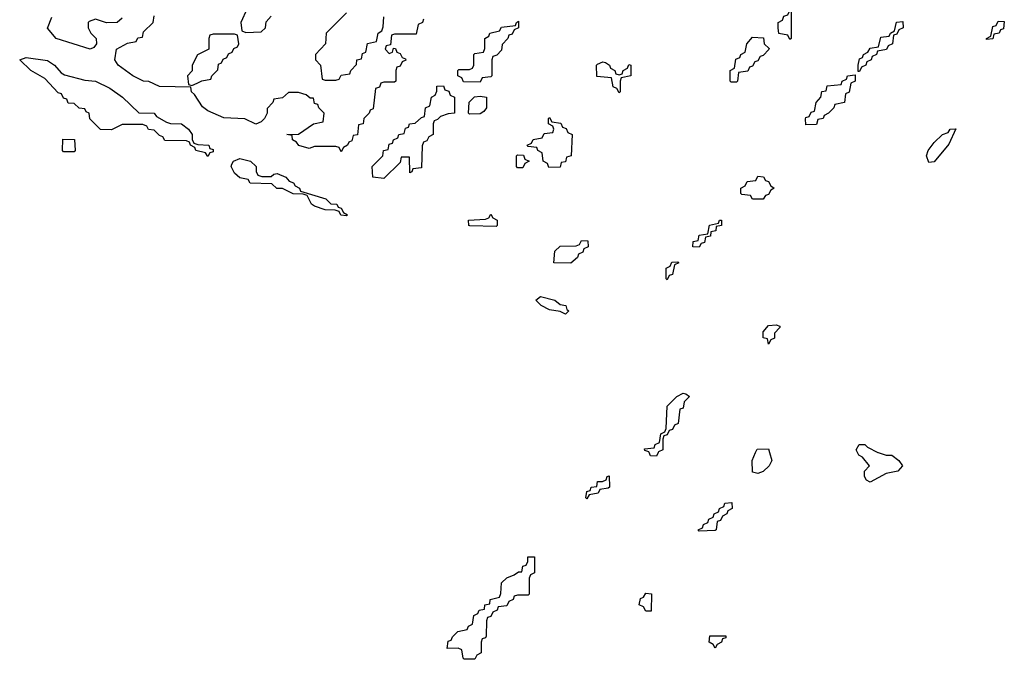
# Model space of a CAD drawing. Header units: inches. Extents: x 2710028 to 2964570, y 496606 to 722708.
# Tile 151 of 228: x 2840986 to 2844673, y 689226 to 691620. Entities that reach past the tile are written whole.
import ezdxf

# ---------------------------------------------------------------- set-up
doc = ezdxf.new("R2010")
doc.units = ezdxf.units.IN
doc.header["$MEASUREMENT"] = 0
doc.layers.add('C8648', color=7, linetype='Continuous')
doc.layers.add('C8649', color=7, linetype='Continuous')

msp = doc.modelspace()

# ---------------------------------------------------------------- linework, layer by layer
at = {"layer": 'C8648', "color": 6}
for points in [[(2843377, 690000), (2843370, 689986), (2843347.3, 689987.3), (2843342.7, 690000)], [(2843793.8, 690000), (2843802, 689970), (2843792, 689950), (2843770, 689928.7), (2843750, 689922), (2843730, 689926), (2843728, 689970), (2843741.6, 690000)], [(2844199.3, 690000), (2844199.8, 689999.8), (2844230.5, 689990.5), (2844251, 689990), (2844278, 689970), (2844292, 689950), (2844274, 689930), (2844230, 689922), (2844170, 689889), (2844156.4, 689896.4), (2844149, 689910), (2844149.2, 689930.8), (2844168, 689950), (2844142, 689982), (2844128, 689990), (2844123, 690000)]]:
    msp.add_lwpolyline(points, dxfattribs=at)
for points in [[(2843110, 689826), (2843106, 689830), (2843110, 689854), (2843122, 689858), (2843126, 689870), (2843147.3, 689872.7), (2843150, 689891.3), (2843168, 689892), (2843182, 689898), (2843186, 689910), (2843192.7, 689912.7), (2843194, 689870), (2843190, 689866), (2843158, 689862), (2843151.6, 689848.4), (2843118, 689842)], [(2843530, 689706), (2843526, 689710), (2843542, 689718), (2843546, 689730), (2843562, 689738), (2843566, 689750), (2843582, 689758), (2843586, 689770), (2843602, 689778), (2843606, 689790), (2843622, 689798), (2843626, 689810), (2843652.7, 689812.7), (2843654, 689790), (2843638, 689782), (2843634, 689770), (2843618, 689762), (2843610, 689746), (2843598, 689742), (2843594, 689710), (2843590, 689708)], [(2842650, 689226), (2842646, 689230), (2842642, 689262), (2842627.3, 689267.3), (2842586, 689266), (2842590, 689294), (2842602, 689298), (2842606, 689310), (2842626, 689330), (2842662, 689338), (2842666, 689350), (2842682, 689358), (2842686, 689390), (2842702, 689398), (2842706, 689410), (2842726, 689414), (2842728, 689430), (2842746, 689434), (2842748, 689450), (2842782, 689458), (2842787.3, 689472.7), (2842790, 689512), (2842810, 689531.3), (2842838, 689542), (2842854, 689554), (2842866, 689554), (2842870, 689574), (2842882, 689578), (2842888, 689592), (2842888.7, 689610), (2842914, 689610), (2842914, 689550), (2842898, 689542), (2842894, 689530), (2842894, 689470), (2842890, 689466), (2842850, 689466), (2842838, 689462), (2842834, 689450), (2842818, 689442), (2842810, 689426), (2842778, 689422), (2842774, 689410), (2842758, 689402), (2842750, 689386), (2842738, 689382), (2842734, 689370), (2842732.7, 689312.7), (2842730, 689306), (2842718, 689302), (2842714, 689290), (2842714, 689250), (2842698, 689242), (2842690, 689226)], [(2843330, 689406), (2843322, 689422), (2843306, 689430), (2843310, 689454), (2843322, 689458), (2843330, 689474), (2843351.6, 689471.6), (2843350, 689406)], [(2843590, 689268), (2843582, 689282), (2843568, 689290), (2843570, 689314), (2843630, 689314), (2843630, 689306), (2843618, 689302), (2843614, 689290), (2843598, 689282)]]:
    msp.add_lwpolyline(points, close=True, dxfattribs=at)
at = {"layer": 'C8649', "color": 6}
for points in [[(2841838, 691662), (2841814, 691610), (2841818, 691578), (2841832.7, 691572.7), (2841890, 691574), (2841906, 691590), (2841908.4, 691611.6), (2841927.3, 691632.7)], [(2841370, 691626), (2841351.1, 691608.9), (2841311.6, 691608.4), (2841270, 691622), (2841246.4, 691613.6), (2841242, 691610), (2841242, 691590), (2841252, 691570), (2841272, 691550), (2841274, 691530), (2841263.6, 691516.4), (2841250, 691509.5), (2841122, 691550), (2841090, 691588), (2841106, 691630)], [(2842498, 691622), (2842494, 691610), (2842478, 691602), (2842470, 691566), (2842390, 691566), (2842378, 691562), (2842374, 691526), (2842358, 691522), (2842354, 691510), (2842370, 691494), (2842382, 691498), (2842386, 691514), (2842392.7, 691512.7), (2842398, 691498), (2842410, 691494), (2842418, 691478), (2842430, 691474), (2842431.6, 691468.4), (2842418, 691462), (2842410, 691446), (2842398, 691442), (2842394, 691430), (2842394, 691390), (2842390, 691386), (2842350, 691386), (2842338, 691382), (2842332.7, 691367.3), (2842318, 691362), (2842310, 691286), (2842298, 691282), (2842294, 691270), (2842274, 691250), (2842272, 691230), (2842254, 691226), (2842250.9, 691189.1), (2842234, 691186), (2842230, 691166), (2842218, 691162), (2842214, 691150), (2842198, 691142), (2842190, 691126), (2842182, 691142), (2842170, 691146), (2842090, 691146), (2842070, 691138), (2842031, 691149), (2842022, 691162), (2842008, 691170), (2842006, 691186), (2841986, 691190), (2842030, 691192), (2842086, 691230), (2842122, 691238), (2842126, 691270), (2842106, 691290), (2842102, 691302), (2842090, 691306), (2842086, 691326), (2842074, 691326), (2842059, 691339), (2842030, 691348), (2841992.7, 691347.3), (2841970, 691328), (2841938, 691322), (2841934, 691310), (2841912.7, 691287.3), (2841912, 691270), (2841902, 691250), (2841890, 691238), (2841870, 691229), (2841828.7, 691248.7), (2841750, 691252.7), (2841690, 691279), (2841670, 691294), (2841640.2, 691340.2), (2841628.7, 691350), (2841627.3, 691367.3), (2841509.6, 691369.6), (2841470, 691389.2), (2841449.6, 691389.6), (2841410, 691409.4), (2841355.3, 691450), (2841342, 691470), (2841348, 691510), (2841390, 691532), (2841422, 691538), (2841428.4, 691551.6), (2841446, 691554), (2841450, 691574), (2841486, 691610), (2841490, 691634)], [(2842210, 691646), (2842134, 691570), (2842131.3, 691530), (2842094, 691490), (2842094, 691470), (2842112, 691450), (2842118, 691398), (2842130, 691394), (2842170, 691394), (2842182, 691398), (2842190, 691412), (2842222, 691418), (2842226, 691430), (2842247.3, 691452.7), (2842248, 691470), (2842266, 691474), (2842270, 691494), (2842282, 691498), (2842288.9, 691531.1), (2842322, 691538), (2842328, 691570), (2842342, 691578), (2842347.3, 691592.7), (2842348.9, 691631.1)], [(2843342.7, 690000), (2843342, 690002), (2843327.3, 690007.3), (2843326, 690014), (2843362, 690018), (2843366, 690030), (2843382, 690038), (2843386, 690070), (2843402, 690078), (2843406, 690090), (2843410, 690174), (2843446, 690210), (2843470, 690222), (2843479.6, 690219.6), (2843494, 690210), (2843474, 690190), (2843470, 690166), (2843458, 690162), (2843451.6, 690108.4), (2843438, 690102), (2843430, 690086), (2843418, 690082), (2843410, 690066), (2843398, 690062), (2843394, 690050), (2843394, 690010), (2843378, 690002), (2843377, 690000)], [(2843741.6, 690000), (2843747.3, 690012.7), (2843790, 690014), (2843793.8, 690000)], [(2844123, 690000), (2844118, 690010), (2844129.5, 690030.5), (2844150, 690030.5), (2844159.8, 690019.8), (2844199.3, 690000)]]:
    msp.add_lwpolyline(points, dxfattribs=at)
for points in [[(2843870, 691546), (2843862, 691562), (2843828, 691568), (2843826, 691590), (2843826, 691610), (2843842, 691618), (2843847.3, 691632.7), (2843862, 691638), (2843870, 691654), (2843874, 691650), (2843874, 691550)], [(2842710, 691386), (2842647.3, 691387.3), (2842642, 691402), (2842626, 691410), (2842626, 691430), (2842630, 691434), (2842670, 691434), (2842682, 691438), (2842686, 691450), (2842686, 691490), (2842690, 691494), (2842722, 691498), (2842727.3, 691512.7), (2842728, 691550), (2842742, 691558), (2842746, 691570), (2842782, 691578), (2842790, 691592), (2842842, 691598), (2842846, 691610), (2842854, 691614), (2842854, 691590), (2842838, 691582), (2842830, 691566), (2842818, 691562), (2842814, 691550), (2842792.7, 691527.3), (2842790, 691506), (2842772.7, 691487.3), (2842758, 691482), (2842754, 691470), (2842754, 691410), (2842750, 691406), (2842718, 691402)], [(2844126, 691426), (2844126, 691450), (2844130, 691474), (2844142, 691478), (2844146, 691490), (2844162, 691498), (2844170, 691514), (2844202, 691518), (2844210, 691554), (2844242, 691558), (2844246, 691570), (2844262, 691578), (2844268.9, 691611.1), (2844292.7, 691612.7), (2844294, 691590), (2844278, 691582), (2844270, 691566), (2844258, 691562), (2844254, 691530), (2844238, 691522), (2844231.6, 691508.4), (2844198, 691502), (2844194, 691490), (2844178, 691482), (2844174, 691470), (2844158, 691462), (2844154, 691450), (2844138, 691442), (2844130, 691426)], [(2844606, 691546), (2844606, 691550), (2844622, 691558), (2844630, 691594), (2844642, 691598), (2844650, 691614), (2844672.7, 691612.7), (2844670, 691586), (2844658, 691582), (2844654, 691570), (2844634, 691566), (2844630, 691548.7)], [(2841790, 691566), (2841710, 691566), (2841698, 691562), (2841694, 691550), (2841694, 691510), (2841651.6, 691488.4), (2841632, 691450), (2841631.6, 691428.4), (2841614, 691410), (2841618, 691378), (2841630, 691374), (2841650, 691382), (2841668.4, 691391.6), (2841702, 691398), (2841706, 691410), (2841727.3, 691432.7), (2841730, 691454), (2841742, 691458), (2841747.3, 691472.7), (2841762, 691478), (2841767.3, 691492.7), (2841782, 691498), (2841787.3, 691512.7), (2841802, 691518), (2841806, 691530), (2841802, 691562)], [(2843650, 691386), (2843646, 691390), (2843646, 691430), (2843662, 691438), (2843667.3, 691472.7), (2843682, 691478), (2843686, 691490), (2843702, 691498), (2843708, 691530), (2843730, 691554), (2843771.6, 691551.6), (2843774, 691530), (2843792, 691512), (2843791.6, 691508.4), (2843770, 691486), (2843758, 691482), (2843750, 691466), (2843738, 691462), (2843730, 691446), (2843718, 691442), (2843712.7, 691427.3), (2843678, 691422), (2843674, 691390), (2843670, 691386)], [(2841690, 691108), (2841682, 691122), (2841646, 691130), (2841642, 691142), (2841626, 691150), (2841622, 691162), (2841610, 691166), (2841530, 691168), (2841522, 691182), (2841510, 691186), (2841490, 691206), (2841468.4, 691208.4), (2841462, 691222), (2841447.3, 691227.3), (2841370, 691228), (2841330, 691208), (2841288.4, 691208.4), (2841248.9, 691248.9), (2841246, 691270), (2841235.3, 691275.3), (2841230, 691286), (2841208.4, 691288.4), (2841190, 691306), (2841167.3, 691307.3), (2841162, 691322), (2841150, 691326), (2841142, 691342), (2841130, 691346), (2841080.4, 691400.4), (2841028, 691430), (2840986, 691470), (2841010, 691478), (2841090, 691466.8), (2841116, 691450), (2841140.7, 691420.7), (2841154, 691414), (2841230, 691394), (2841270.4, 691390.4), (2841323.8, 691363.8), (2841371, 691330), (2841432, 691272), (2841490, 691270.7), (2841498, 691258), (2841536, 691236), (2841550.9, 691230.9), (2841592, 691230), (2841618, 691210), (2841631.3, 691190), (2841632, 691172), (2841638, 691158), (2841652.7, 691152.7), (2841694, 691150), (2841698, 691138), (2841710, 691134), (2841710, 691126), (2841698, 691122)], [(2843230, 691414), (2843242, 691418), (2843246, 691430), (2843262, 691438), (2843267.3, 691452.7), (2843274, 691450), (2843274, 691410), (2843238, 691402), (2843234, 691390), (2843234, 691350), (2843230, 691346), (2843222, 691362), (2843208.7, 691368.7), (2843202, 691402), (2843147.3, 691407.3), (2843146, 691450), (2843150, 691454), (2843170, 691462), (2843179.6, 691459.6), (2843194, 691450), (2843198, 691438), (2843214, 691430), (2843218, 691418)], [(2843930, 691226), (2843928.4, 691248.4), (2843930, 691254), (2843942, 691258), (2843950, 691274), (2843962, 691278), (2843968, 691310), (2843986, 691330), (2843988.9, 691351.1), (2844006, 691354), (2844010, 691372), (2844062, 691378), (2844066, 691390), (2844082, 691398), (2844086, 691410), (2844114, 691414), (2844114, 691390), (2844098, 691382), (2844091.6, 691348.4), (2844078, 691342), (2844074, 691310), (2844038, 691302), (2844034, 691290), (2844014, 691270), (2843998, 691262), (2843994, 691250), (2843974, 691246), (2843970, 691228)], [(2842447.3, 691047.3), (2842446, 691106), (2842414, 691106), (2842410, 691086), (2842350, 691026), (2842308, 691030), (2842306, 691070), (2842346, 691110), (2842348, 691130), (2842366, 691134), (2842370, 691154), (2842382, 691158), (2842386, 691170), (2842402, 691178), (2842406, 691190), (2842426, 691194), (2842430, 691214), (2842442, 691218), (2842446, 691230), (2842467.3, 691232.7), (2842490, 691254), (2842502, 691258), (2842506, 691290), (2842522, 691298), (2842528, 691330), (2842542, 691338), (2842547.3, 691352.7), (2842548.4, 691371.6), (2842572.7, 691372.7), (2842578, 691358), (2842592.7, 691352.7), (2842598, 691338), (2842614, 691330), (2842614, 691270), (2842590, 691268), (2842562, 691258), (2842550, 691246), (2842538, 691242), (2842534, 691230), (2842534, 691190), (2842518, 691182), (2842510, 691166), (2842498, 691162), (2842492.7, 691147.3), (2842490, 691066), (2842458, 691062), (2842454, 691050)], [(2842670, 691266), (2842666, 691270), (2842668.4, 691311.6), (2842688.4, 691331.6), (2842710, 691334), (2842734, 691330), (2842734, 691290), (2842723.6, 691276.4), (2842710, 691268)], [(2842967.3, 691067.3), (2842962, 691082), (2842946, 691090), (2842942, 691122), (2842926, 691130), (2842922, 691142), (2842890, 691146), (2842886, 691150), (2842902, 691158), (2842908.7, 691171.3), (2842942, 691178), (2842950, 691194), (2842982, 691198), (2842986, 691210), (2842982, 691222), (2842966, 691230), (2842966, 691250), (2842970, 691254), (2842978, 691238), (2843012.7, 691232.7), (2843018, 691218), (2843032.7, 691212.7), (2843038, 691198), (2843054, 691190), (2843051.3, 691110), (2843034, 691106), (2843030, 691088), (2843014, 691086), (2843010, 691068)], [(2844390, 691086), (2844381.2, 691110), (2844387, 691130), (2844410, 691160.7), (2844441.2, 691190), (2844462, 691198), (2844470, 691210.7), (2844490.9, 691210.9), (2844465.4, 691154.6), (2844410, 691088)], [(2841150, 691126), (2841146, 691130), (2841147.3, 691172.7), (2841191.1, 691171.1), (2841194, 691130), (2841190, 691126)], [(2842850, 691066), (2842846, 691070), (2842846, 691110), (2842850, 691114), (2842872.7, 691112.7), (2842878, 691098), (2842894, 691090), (2842878, 691082), (2842870, 691066)], [(2841892.7, 691032.7), (2841927.3, 691032.7), (2841938, 691042), (2841950, 691044.7), (2841982, 691030), (2841995.3, 691015.3), (2842011.3, 691010), (2842018, 690998), (2842034, 690990), (2842038, 690978), (2842132, 690950), (2842151.3, 690931.3), (2842174, 690930), (2842178, 690918), (2842190, 690914), (2842198, 690898), (2842214, 690890), (2842210, 690886), (2842188.4, 690888.4), (2842182, 690902), (2842167.3, 690907.3), (2842130, 690908.7), (2842090, 690922), (2842078, 690930), (2842062, 690962), (2842047.3, 690967.3), (2842010, 690968.7), (2841970, 690988), (2841948.4, 690988.4), (2841930, 691006), (2841848.4, 691008.4), (2841842, 691022), (2841810, 691028), (2841790, 691046), (2841778, 691070), (2841780.4, 691079.6), (2841786, 691090), (2841810, 691101), (2841850, 691090.7), (2841871, 691070), (2841871.6, 691051.6), (2841878, 691038)], [(2843730, 690948), (2843722, 690962), (2843690, 690966), (2843686, 690970), (2843686, 690990), (2843702, 690998), (2843710, 691014), (2843742, 691018), (2843750, 691034), (2843771.6, 691031.6), (2843778, 691018), (2843790, 691014), (2843798, 690998), (2843811.3, 690990), (2843798, 690982), (2843790, 690966), (2843778, 690962), (2843770, 690948)], [(2842770, 690846), (2842671.1, 690848.9), (2842668, 690850), (2842666, 690870), (2842730, 690874), (2842742, 690878), (2842750, 690892), (2842758, 690878), (2842774, 690870), (2842774, 690850)], [(2843530, 690768.7), (2843506, 690770), (2843508, 690790), (2843526, 690794), (2843530, 690814), (2843562, 690818), (2843568.9, 690851.1), (2843602, 690858), (2843606, 690870), (2843614, 690870), (2843614, 690850), (2843594, 690846), (2843592, 690830), (2843574, 690826), (2843572, 690810), (2843554, 690806), (2843550, 690786), (2843538, 690782)], [(2843050, 690708.7), (2842986, 690710), (2842990, 690754), (2843010, 690772), (2843070, 690774), (2843082, 690778), (2843090, 690794), (2843112.7, 690792.7), (2843114, 690770), (2843098, 690762), (2843094, 690750), (2843078, 690742), (2843074, 690730)], [(2843410, 690646), (2843406, 690650), (2843406, 690690), (2843422, 690698), (2843427.3, 690712.7), (2843450, 690714), (2843454, 690710), (2843438, 690702), (2843430, 690666), (2843418, 690662)], [(2843030, 690518), (2843010, 690528), (2842970, 690534), (2842938, 690550), (2842918, 690570), (2842936.4, 690583.6), (2842990, 690570.4), (2843010, 690554), (2843030.7, 690550), (2843034.8, 690534.8), (2843042, 690530)], [(2843790, 690406), (2843786, 690426), (2843769.3, 690429.3), (2843770, 690451.3), (2843790, 690474.8), (2843818, 690478), (2843832.7, 690472.7), (2843832.7, 690467.3), (2843812.7, 690447.3), (2843811.6, 690428.4), (2843798, 690422)]]:
    msp.add_lwpolyline(points, close=True, dxfattribs=at)

doc.saveas('drawing.dxf')
